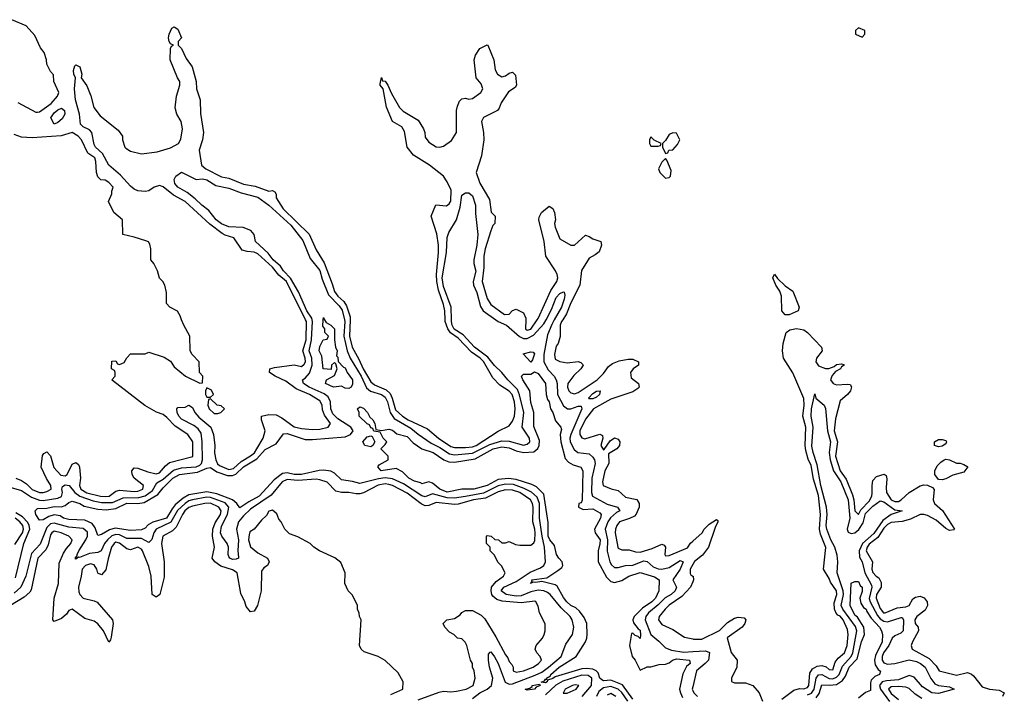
# Model space of a CAD drawing. Header units: inches. Extents: x 2601682 to 2755810, y 449311 to 584050.
# Tile 102 of 256: x 2656301 to 2661712, y 457941 to 461650. Entities that reach past the tile are written whole.
import ezdxf

# ---------------------------------------------------------------- set-up
doc = ezdxf.new("R2010")
doc.units = ezdxf.units.IN
doc.header["$MEASUREMENT"] = 0
for name, color, linetype in [('C6455', 7, 'Continuous'), ('C6456', 7, 'Continuous'), ('C6465', 7, 'Continuous'), ('C6466', 7, 'Continuous')]:
    doc.layers.add(name, color=color, linetype=linetype)

msp = doc.modelspace()

# ---------------------------------------------------------------- linework, layer by layer
at = {"layer": 'C6455', "color": 2}
for points, elevation in [([(2656241.3, 459081.3), (2656310, 459062.4), (2656365.8, 459025.8), (2656409.4, 459009.5), (2656430, 459007.6), (2656510, 459020.2), (2656530, 459029), (2656536.8, 459050), (2656532.8, 459070), (2656535.6, 459084.4), (2656550, 459092.6), (2656573, 459090), (2656604.4, 459050), (2656632, 459030), (2656705, 459005), (2656750, 458996.6), (2656810, 458995.5), (2656870, 459022.2), (2656956.2, 459023.8), (2656990, 459032.8), (2657030, 459060.9), (2657055.3, 459104.7), (2657090, 459123.5), (2657146, 459174), (2657190, 459187), (2657270, 459192.7), (2657290, 459200.7), (2657299.8, 459210), (2657304.8, 459230), (2657304.1, 459330), (2657297.2, 459377.2), (2657281, 459401), (2657258.3, 459418.3), (2657190, 459453.6), (2657175.1, 459470), (2657166.3, 459490), (2657163.7, 459510), (2657170, 459518.8), (2657210, 459520.7), (2657230, 459531), (2657250, 459518), (2657262.4, 459490), (2657284.6, 459464.6), (2657351.6, 459410), (2657366.5, 459370), (2657372.7, 459310), (2657371.4, 459268.6), (2657378, 459230), (2657388.4, 459208.4), (2657399.5, 459199.5), (2657450, 459176.8), (2657476.6, 459183.4), (2657518.7, 459221.3), (2657570, 459252.4), (2657590.4, 459269.6), (2657604.5, 459290), (2657638, 459350), (2657649.6, 459390), (2657629.3, 459450), (2657629.6, 459470.4), (2657670, 459478.7), (2657710, 459477), (2657742, 459462), (2657810, 459412.2), (2657850, 459402), (2657910, 459396.4), (2657950, 459399.5), (2657995.3, 459410), (2658009.2, 459430), (2657976.1, 459476.1), (2657965.1, 459505.1), (2657962.4, 459530), (2657950, 459555.1), (2657894, 459590), (2657820.7, 459620.7), (2657763.3, 459663.3), (2657705.2, 459690), (2657673.2, 459710), (2657675.3, 459730), (2657701.7, 459738.3), (2657810, 459752.4), (2657850, 459743), (2657864.2, 459755.8), (2657870.9, 459770), (2657869.6, 459790), (2657856.4, 459830), (2657875, 459890), (2657876.8, 459990), (2657871.8, 460000)], 10), ([(2656278.8, 459130), (2656310, 459117.1), (2656338.2, 459098.2), (2656370, 459067.2), (2656409.4, 459050.6), (2656430, 459050.4), (2656450, 459056.4), (2656474, 459070), (2656471.2, 459090), (2656447.3, 459127.3), (2656419.5, 459190), (2656426.6, 459253.4), (2656434, 459266), (2656450, 459274), (2656470, 459252), (2656489, 459189), (2656526.7, 459146.7), (2656550, 459142), (2656562, 459150), (2656590, 459206.8), (2656610, 459216), (2656624.5, 459204.5), (2656630.3, 459190.4), (2656635.3, 459130), (2656629.1, 459090), (2656637.6, 459070), (2656670, 459048.3), (2656744.7, 459030), (2656770, 459028.1), (2656793.2, 459030), (2656830, 459058), (2656850, 459063.7), (2656930, 459056.5), (2656950, 459058), (2656977, 459070), (2656980.9, 459090), (2656929.7, 459129.6), (2656918, 459150), (2656917.2, 459170), (2656930, 459186), (2656950, 459184.9), (2657004.2, 459164.2), (2657050, 459154), (2657070, 459158.4), (2657101.7, 459198.3), (2657124.9, 459215.1), (2657251.5, 459248.5), (2657251.8, 459330), (2657224, 459370), (2657155.8, 459415.8), (2657110, 459464), (2657090, 459479), (2657053.2, 459493.2), (2656989.1, 459529.1), (2656810, 459666), (2656808, 459670), (2656826, 459690), (2656826, 459710), (2656822, 459722), (2656806, 459730), (2656807.3, 459772.7), (2656830, 459774), (2656838, 459758), (2656850, 459754), (2656874.6, 459765.4), (2656888.7, 459791.3), (2656910, 459814), (2656990, 459814), (2657010, 459822), (2657095.3, 459795.3), (2657130, 459772), (2657150, 459742), (2657212, 459690), (2657290, 459652), (2657306, 459654), (2657308, 459690), (2657288.7, 459710), (2657288, 459770), (2657248.9, 459808.9), (2657238, 459830), (2657235.3, 459910), (2657202, 459970), (2657190.5, 460000)], 14), ([(2658790, 457917.6), (2658830, 457950.3), (2658870, 457970.3), (2658894, 457990), (2658901, 458030), (2658882.7, 458090), (2658876.9, 458130), (2658878, 458162), (2658886, 458174), (2658890, 458174.8), (2658910, 458147.7), (2658930, 458110.5), (2658968.4, 458008.4), (2658990, 457996.5), (2659010, 457999.2), (2659133.7, 458046.3), (2659170, 458063.5), (2659206.9, 458090), (2659277.4, 458150), (2659302.5, 458217.5), (2659339.5, 458270), (2659345.6, 458310), (2659337.6, 458350), (2659325.6, 458370), (2659276, 458416), (2659216.3, 458490), (2659201.2, 458501.2), (2659181.2, 458510), (2659150, 458514.8), (2659110, 458505.5), (2659057.3, 458482.7), (2659030, 458480.2), (2658974, 458490), (2658946.3, 458510), (2658962, 458530), (2659030, 458562.4), (2659106.7, 458613.3), (2659163.7, 458636.3), (2659180.7, 458650), (2659191.1, 458668.9), (2659185.1, 458750), (2659171.3, 458810), (2659157.5, 458910), (2659158.4, 458990), (2659144.3, 459024.3), (2659112.8, 459052.8), (2659073.6, 459073.6), (2659014.2, 459094.2), (2658970, 459096.5), (2658930, 459087.5), (2658850, 459046.5), (2658750, 459028.4), (2658690, 459019.9), (2658650, 459020.8), (2658570, 459043.5), (2658530, 459027.6), (2658510, 459031.9), (2658410, 459098.5), (2658350, 459126.6), (2658310, 459131.4), (2658273.3, 459126.7), (2658170, 459099.7), (2658130, 459111.1), (2658070, 459119.6), (2658030, 459158), (2658010, 459168.2), (2657970, 459174.2), (2657947.4, 459172.6), (2657850, 459149), (2657810, 459149.9), (2657770, 459158.8), (2657745.4, 459154.6), (2657699, 459121), (2657616.9, 459030), (2657560.1, 458999.9), (2657510, 458966), (2657494, 458990), (2657469.9, 459009.9), (2657383.4, 459043.4), (2657330, 459054), (2657230, 459037.6), (2657199.8, 459020.2), (2657156.1, 458983.9), (2657138.2, 458961.8), (2657108.2, 458910), (2657032.8, 458887.2), (2657007.7, 458872.2), (2656990, 458854.5), (2656970, 458845.4), (2656910, 458842.6), (2656825.5, 458854.5), (2656793.6, 458846.4), (2656750, 458819.5), (2656730, 458815.3), (2656715.8, 458855.8), (2656699.5, 458879.5), (2656658.9, 458898.9), (2656570, 458902.4), (2656541.2, 458910), (2656523.3, 458923.3), (2656490, 458928.2), (2656460.2, 458919.7), (2656430, 458900.9), (2656410, 458898), (2656389.2, 458930), (2656385.2, 458950), (2656398, 458962), (2656450, 458964.9), (2656490, 458973.4), (2656530, 458972.4), (2656550, 458979.1), (2656570, 458996.3), (2656590, 459004), (2656631, 458990), (2656654.9, 458974.9), (2656730, 458959.3), (2656775.1, 458955.1), (2656830, 458962), (2656890, 458992), (2656950, 458991.1), (2656984.4, 458995.6), (2657060.5, 459039.5), (2657090, 459077), (2657143.1, 459130), (2657179.3, 459150), (2657278.2, 459161.8), (2657330, 459184.9), (2657350, 459188.2), (2657383.7, 459163.7), (2657443.7, 459143.7), (2657470, 459143.9), (2657488, 459152), (2657530, 459191.2), (2657603.4, 459236.6), (2657650, 459286.4), (2657710, 459318), (2657750, 459373.4), (2657770, 459375.3), (2657870, 459342.6), (2657910, 459342.3), (2658090, 459357), (2658118, 459370), (2658133.6, 459390), (2658120.7, 459410), (2658050, 459456.4), (2658022.5, 459482.5), (2658009.8, 459510), (2658008.7, 459550), (2657996.3, 459576.3), (2657973.8, 459593.8), (2657891.8, 459630), (2657860.7, 459650), (2657855.1, 459670), (2657870, 459679.5), (2657893.3, 459706.7), (2657908.9, 459750), (2657906.5, 459790), (2657892.4, 459830), (2657904.1, 459890), (2657910.7, 459990.7), (2657908.9, 460000)], 6), ([(2657976.4, 460000), (2657984.7, 459984.7), (2658010.9, 459970.9), (2658030.7, 459950.7), (2658030.6, 459890), (2658036, 459850), (2658044.7, 459830), (2658042, 459802), (2658050, 459794), (2658051.6, 459771.6), (2658079.6, 459739.6), (2658090, 459736), (2658101, 459710), (2658130.6, 459670), (2658130, 459646), (2658122, 459630), (2658110, 459622), (2658090, 459624), (2658070, 459635.3), (2658026, 459630), (2657982, 459650), (2657986, 459670), (2658030, 459694), (2658046, 459730), (2658038, 459758), (2658030, 459766), (2658014, 459750), (2658012.7, 459727.3), (2657968.7, 459730), (2657960.4, 459800.4), (2657946, 459830), (2657950, 459854), (2657969.1, 459890.9), (2657990, 459894), (2657998, 459910), (2657978, 459930), (2657978, 459950), (2657966, 459966), (2657969, 460000)], 2), ([(2658086.1, 460000), (2658088.4, 459990), (2658083, 459910), (2658099.7, 459830), (2658117.2, 459790), (2658177.1, 459690), (2658206.7, 459626.7), (2658228.6, 459608.6), (2658290, 459590.2), (2658310, 459575.8), (2658323, 459550), (2658335.9, 459490), (2658358.3, 459458.3), (2658450, 459404.5), (2658490, 459371.4), (2658562.6, 459322.5), (2658610, 459298.8), (2658663.4, 459263.4), (2658690, 459258), (2658790, 459266.4), (2658884.4, 459315.6), (2658950, 459335.4), (2658990, 459333.2), (2659070, 459310.4), (2659090, 459315.8), (2659104.2, 459330), (2659102.6, 459350), (2659063.1, 459410), (2659070.7, 459490), (2659048.5, 459588.5), (2659036.7, 459616.7), (2658983.1, 459670), (2658951.3, 459711.3), (2658910, 459749.7), (2658874.2, 459794.2), (2658800.3, 459850), (2658737.7, 459917.7), (2658689.4, 459949.4), (2658677.8, 459970), (2658673.6, 459990), (2658673.5, 460000)], 6), ([(2658116.1, 460000), (2658114.2, 459910), (2658127.6, 459850), (2658164.1, 459784.1), (2658187.5, 459730), (2658230, 459659.5), (2658250, 459642), (2658315.1, 459615), (2658335.9, 459595.9), (2658348.5, 459570), (2658365.9, 459505.9), (2658403.7, 459470), (2658435.5, 459450), (2658541.6, 459401.6), (2658603, 459350), (2658670, 459304.6), (2658690, 459298.3), (2658750, 459297.8), (2658790, 459302.4), (2658809.4, 459310), (2658930, 459387.7), (2658990, 459418), (2659010, 459442.8), (2659020.7, 459470), (2659024.2, 459510), (2659020.4, 459550), (2659007.6, 459590), (2658990, 459607.6), (2658940.1, 459640.1), (2658901.5, 459681.5), (2658850, 459771.1), (2658831.1, 459790), (2658782.9, 459822.9), (2658710, 459899.7), (2658668.2, 459928.2), (2658653.3, 459950), (2658639.8, 459990), (2658639.3, 460000)], 10), ([(2658916.8, 460000), (2658930.4, 459990), (2658976.4, 459970), (2659047.6, 459907.6), (2659070, 459897.6), (2659090, 459896.9), (2659123.7, 459916.3), (2659181.8, 459978.2), (2659193.3, 460000)], 6), ([(2659082.4, 460000), (2659080.5, 459950), (2659090, 459942.4), (2659110, 459948.9), (2659144.6, 460000)], 10), ([(2659238.9, 460000), (2659224.8, 459975.2), (2659201.8, 459918.2), (2659180.7, 459810), (2659180.7, 459770), (2659204.4, 459724.4), (2659237.6, 459690), (2659248.9, 459670), (2659253.8, 459650), (2659255.6, 459590), (2659290, 459526.8), (2659310.5, 459510.5), (2659330, 459510.4), (2659370, 459526), (2659386, 459526), (2659390.3, 459510), (2659329.2, 459370), (2659324.2, 459350), (2659326, 459330), (2659347.6, 459287.6), (2659368, 459270), (2659430, 459263.8), (2659450, 459245.5), (2659459.5, 459230), (2659462.7, 459210), (2659445.4, 459130), (2659443.2, 459050), (2659448.8, 459030), (2659530, 458987), (2659586, 458970), (2659598.8, 458950), (2659579.9, 458940.1), (2659548.5, 458911.5), (2659532.9, 458890), (2659518.3, 458850), (2659532.1, 458790), (2659529.2, 458729.2), (2659544.9, 458670), (2659553.9, 458653.9), (2659570, 458638.4), (2659590, 458638), (2659630, 458648.8), (2659670, 458651.8), (2659730, 458674.3), (2659750, 458672.2), (2659782.8, 458642.8), (2659810, 458631.4), (2659830, 458629.2), (2659870, 458639), (2659930, 458676.5), (2659946.8, 458670), (2659931, 458629), (2659890.7, 458570), (2659910.3, 458530.3), (2659902.6, 458510), (2659880.4, 458490), (2659848.2, 458471.8), (2659810, 458432.9), (2659756.5, 458390), (2659742, 458370), (2659739.1, 458350), (2659769.4, 458269.4), (2659814.2, 458234.2), (2659850, 458197), (2659883.8, 458183.8), (2659950, 458173.4), (2660000, 458176.3)], 6), ([(2659284.9, 460000), (2659278.4, 459990), (2659270.5, 459970), (2659271.1, 459908.9), (2659261, 459870), (2659250, 459855.3), (2659239.1, 459810), (2659244.4, 459784.4), (2659270, 459770.7), (2659310, 459764), (2659370.6, 459770.6), (2659385.4, 459765.4), (2659395.3, 459755.3), (2659398, 459750), (2659384.7, 459730), (2659346.4, 459693.6), (2659313.4, 459650), (2659310.6, 459630), (2659319.1, 459610), (2659330, 459599.1), (2659350, 459593), (2659370, 459600.5), (2659474.5, 459670), (2659510, 459704.9), (2659536.6, 459743.4), (2659559.6, 459760.4), (2659594.8, 459774.8), (2659644.7, 459784.7), (2659670, 459784.7), (2659702, 459770), (2659702, 459750), (2659672, 459730), (2659658, 459710), (2659662, 459682), (2659702, 459650), (2659704.7, 459630), (2659698, 459622), (2659670, 459604), (2659550, 459563.6), (2659453.4, 459510), (2659410, 459454), (2659378.7, 459390), (2659379.3, 459370), (2659390, 459350.8), (2659406.6, 459346.6), (2659490, 459371), (2659503.6, 459363.6), (2659506, 459350), (2659494.8, 459310), (2659510, 459286), (2659513.6, 459286.4), (2659545.6, 459334.4), (2659569.2, 459350.8), (2659590, 459344.7), (2659598.8, 459330), (2659596.3, 459310), (2659582.8, 459290), (2659536, 459264), (2659539.1, 459210), (2659516, 459170), (2659504, 459110), (2659506.8, 459090), (2659550.7, 459070.7), (2659590, 459061), (2659630, 459024.9), (2659692.5, 459012.5), (2659704.9, 458990), (2659705.5, 458970), (2659688.9, 458931.1), (2659679.1, 458920.9), (2659653, 458907), (2659597.3, 458890), (2659583.1, 458870), (2659574.4, 458850), (2659572.7, 458830), (2659587.7, 458750), (2659590, 458744.7), (2659610, 458734.8), (2659650, 458734.8), (2659684.4, 458724.4), (2659710, 458723.1), (2659777.3, 458742.8), (2659830, 458766.8), (2659842, 458762), (2659850.6, 458750.6), (2659846.8, 458710), (2659850, 458702), (2659870, 458704), (2659970, 458747.3), (2659987.3, 458772.7), (2660000, 458783.7)], 10), ([(2659670, 457915.1), (2659613.2, 457993.2), (2659550, 458018.3), (2659510, 458016.3), (2659500.6, 458020.6), (2659490, 458029.4), (2659479.3, 458059.3), (2659469.8, 458069.8), (2659450, 458080.4), (2659415.9, 458084.1), (2659390, 458081), (2659243.1, 458036.9), (2659230, 458028), (2659200.7, 458019.3), (2659198.8, 458010), (2659190, 458003.7), (2659167.3, 458007.3), (2659184.5, 458015.5), (2659190, 458024.7), (2659198, 458022), (2659195.3, 458030), (2659217.5, 458042.5), (2659219.3, 458050), (2659265.6, 458090), (2659359, 458150), (2659409.7, 458230.3), (2659417.6, 458250), (2659418.7, 458270), (2659418, 458330), (2659403, 458363), (2659378, 458398), (2659357.7, 458417.7), (2659330, 458429.7), (2659307.6, 458450), (2659290, 458472.7), (2659255.4, 458535.4), (2659243, 458543), (2659170, 458561.2), (2659135.3, 458555.3), (2659122, 458558), (2659108, 458550), (2659118, 458562), (2659115.3, 458570), (2659198.3, 458581.7), (2659258.8, 458621.2), (2659280.9, 458639.1), (2659286.6, 458650), (2659282, 458670), (2659262.9, 458690), (2659251.6, 458710), (2659239.8, 458759.8), (2659214, 458790), (2659205.6, 458810), (2659205.1, 458885.1), (2659181.3, 459041.3), (2659141.8, 459081.8), (2659115.2, 459095.2), (2659030, 459121.8), (2658988, 459127.9), (2658930, 459122.7), (2658869.7, 459089.7), (2658796, 459070), (2658730, 459068.4), (2658650, 459053.3), (2658610, 459069.7), (2658570, 459102.7), (2658550, 459109.2), (2658510, 459098), (2658504.7, 459104.7), (2658470, 459114), (2658439, 459130), (2658404, 459164), (2658370, 459182), (2658288, 459170), (2658268.4, 459191.6), (2658276.4, 459203.6), (2658326, 459230), (2658326, 459250), (2658286, 459290), (2658310, 459314), (2658318, 459330), (2658298, 459350), (2658282, 459382), (2658247.3, 459387.3), (2658242, 459402), (2658230, 459406), (2658223.1, 459423.1), (2658210, 459429), (2658166, 459470), (2658166, 459490), (2658158, 459510), (2658170, 459522), (2658190, 459514), (2658212, 459490), (2658225.4, 459465.4), (2658242, 459450), (2658252, 459430), (2658258, 459398), (2658290, 459392), (2658330, 459398.8), (2658350, 459394), (2658373.7, 459373.7), (2658430, 459358.8), (2658464.1, 459324.1), (2658510.3, 459290.4), (2658574, 459270), (2658631.2, 459231.2), (2658659.2, 459219.2), (2658690, 459218.3), (2658803.3, 459236.7), (2658902, 459290), (2658950, 459301.3), (2658990, 459297.2), (2659030, 459279.6), (2659070, 459270.2), (2659125.9, 459274.1), (2659148.2, 459291.8), (2659155.1, 459310), (2659157, 459337), (2659126.6, 459413.4), (2659126, 459490), (2659110, 459546), (2659104, 459610), (2659065.2, 459670), (2659058, 459690), (2659070, 459702), (2659110, 459702), (2659130, 459714), (2659150, 459704.7), (2659190.6, 459650), (2659193.4, 459590), (2659201.4, 459561.4), (2659210.4, 459550), (2659218.8, 459510), (2659230, 459491.3), (2659244.9, 459444.9), (2659274, 459410), (2659278, 459398), (2659270.6, 459369.4), (2659274.4, 459330), (2659298.5, 459238.5), (2659317.5, 459217.5), (2659342.5, 459202.5), (2659384.7, 459190), (2659396.3, 459170), (2659392.1, 459007.9), (2659386, 458994), (2659374, 458990), (2659372, 458970), (2659396.9, 458956.9), (2659450, 458960.5), (2659490, 458939.1), (2659496.4, 458930), (2659493.4, 458910), (2659459.3, 458850), (2659463, 458830), (2659490.2, 458790), (2659490, 458768.7), (2659479.5, 458730), (2659479.1, 458670), (2659525.5, 458585.5), (2659550, 458561), (2659570, 458556), (2659610, 458566.8), (2659649, 458590), (2659710, 458610.3), (2659790, 458588), (2659815.5, 458570), (2659813, 458510), (2659794.9, 458470), (2659774.4, 458450), (2659724.2, 458415.8), (2659677.3, 458370), (2659670.7, 458350), (2659674.4, 458334.4), (2659700.5, 458300.5), (2659710, 458294.8), (2659713.2, 458266.8), (2659710, 458248.7), (2659699, 458259), (2659684, 458264), (2659670, 458278), (2659663.6, 458276.4), (2659652, 458210), (2659667.7, 458150), (2659682.8, 458130), (2659710, 458074), (2659750, 458092), (2659770, 458092), (2659814.6, 458105.4), (2659850, 458106.8), (2659870, 458114.8), (2659889, 458130), (2659910, 458136), (2659982, 458130), (2659986, 458110), (2659965.5, 458094.5), (2659945.8, 458054.2), (2659927.3, 457970), (2659933, 457950), (2659943.4, 457923.4)], 2), ([(2658489.8, 457910.2), (2658606.1, 457953.9), (2658630, 457958.9), (2658670, 457954.9), (2658701.5, 457958.6), (2658755.3, 457970), (2658792.3, 457990), (2658804, 458030), (2658799, 458070), (2658789, 458090), (2658788.7, 458110), (2658779, 458130), (2658758, 458210), (2658748.4, 458228.4), (2658730, 458246), (2658706, 458250), (2658686, 458270), (2658663.1, 458283.1), (2658638, 458310), (2658628, 458330), (2658648.4, 458351.6), (2658690, 458358), (2658722, 458378), (2658730, 458392), (2658750, 458402), (2658790, 458402), (2658836.4, 458376.4), (2658857, 458357), (2658917.7, 458257.7), (2658970, 458158), (2658982.8, 458142.8), (2658990, 458122), (2659006, 458106), (2659012, 458090), (2659012, 458070), (2659030, 458062.8), (2659070, 458071), (2659122, 458090), (2659152.7, 458110), (2659169, 458130), (2659162, 458150), (2659142, 458170), (2659134, 458190), (2659139, 458210), (2659174, 458250), (2659184, 458270), (2659188.7, 458290), (2659188.4, 458328.4), (2659158, 458390), (2659150, 458426), (2659138, 458450), (2659132.7, 458452.7), (2659056.1, 458443.9), (2658952.7, 458452.7), (2658922.7, 458462.7), (2658901, 458481), (2658894.7, 458490), (2658891, 458510), (2658894.3, 458530), (2658919.1, 458560.9), (2658959, 458590), (2658968, 458610), (2658948.4, 458648.4), (2658930, 458666), (2658908.4, 458708.4), (2658886, 458730), (2658886, 458750), (2658866, 458770), (2658866, 458810), (2658870, 458814), (2658891.3, 458811.3), (2658912.7, 458792.7), (2658931.3, 458791.3), (2658950, 458774), (2658970, 458774), (2658990, 458782), (2659025.4, 458765.4), (2659050, 458761), (2659110, 458761), (2659126.3, 458773.7), (2659132.6, 458787.4), (2659133.5, 458826.5), (2659132, 458850), (2659121.1, 458890), (2659123, 458970), (2659119.7, 458990), (2659107.3, 459010), (2659049.4, 459050), (2659010, 459063.5), (2658970, 459065.3), (2658930, 459055), (2658860, 459020), (2658794.8, 459010), (2658710, 458986), (2658690, 458984.2), (2658590, 458995.8), (2658550, 458978.9), (2658530, 458978.3), (2658507.7, 458987.7), (2658430, 459046.9), (2658349.2, 459090), (2658330, 459095.6), (2658310, 459099.2), (2658270, 459091.8), (2658190, 459049.5), (2658170, 459042.9), (2658150, 459042.9), (2658110, 459051.6), (2658070, 459051.6), (2658038.4, 459058.4), (2657990, 459107), (2657950, 459121.3), (2657930, 459123.5), (2657830, 459116.2), (2657770, 459122), (2657743.7, 459110), (2657683.4, 459036.6), (2657570, 458959.1), (2657530, 458922.7), (2657502.9, 458890), (2657492.1, 458850), (2657503.2, 458790), (2657499.5, 458730), (2657504, 458696), (2657502.8, 458690), (2657490, 458683.6), (2657470, 458683), (2657456, 458690), (2657450, 458699), (2657446.3, 458710), (2657448.3, 458750), (2657440.5, 458770), (2657411.1, 458810), (2657403.8, 458830), (2657410, 458865.5), (2657443.2, 458930), (2657449.8, 458970), (2657430, 458994.2), (2657350, 459023.4), (2657330, 459025.7), (2657250, 459010.6), (2657230, 459004.5), (2657210, 458990.7), (2657168.7, 458951.3), (2657132.2, 458887.8), (2657050.3, 458850), (2657038.5, 458830), (2657027.2, 458792.8), (2657010, 458775.1), (2656970, 458797.2), (2656890, 458798.7), (2656850, 458818.2), (2656830, 458820.6), (2656807.8, 458812.2), (2656783.2, 458790), (2656767.7, 458770), (2656747.7, 458730), (2656730, 458721.1), (2656684.3, 458715.7), (2656630, 458693.2), (2656624.7, 458695.3), (2656610, 458685.2), (2656605.2, 458690), (2656617.2, 458702.8), (2656616, 458710), (2656626.3, 458730), (2656665.1, 458790), (2656672.9, 458810), (2656673.4, 458833.4), (2656650, 458852.7), (2656570, 458860.2), (2656490, 458882.9), (2656470, 458878.5), (2656450, 458859.1), (2656413.8, 458766.2), (2656365.4, 458714.6), (2656334.7, 458590), (2656306.4, 458530), (2656270, 458497.4)], 10), ([(2658340.2, 457939.8), (2658406, 457970), (2658408, 458010), (2658380.2, 458060.2), (2658310, 458128), (2658270, 458148.7), (2658194.6, 458174.6), (2658178, 458190), (2658168.7, 458210), (2658178, 458350), (2658168.4, 458368.4), (2658167.3, 458387.3), (2658158, 458410), (2658158, 458430), (2658130, 458486), (2658106, 458510), (2658088, 458550), (2658088.7, 458610), (2658065.6, 458665.6), (2658032.1, 458692.1), (2657948, 458730), (2657918, 458750), (2657898, 458770), (2657830, 458808), (2657783.1, 458823.1), (2657758, 458850), (2657738, 458890), (2657724.7, 458904.7), (2657713.6, 458933.6), (2657690, 458954), (2657670, 458948), (2657656.3, 458923.7), (2657630, 458899), (2657590, 458848.7), (2657565.4, 458834.6), (2657561.4, 458818.6), (2657559.1, 458790), (2657570, 458751.3), (2657610, 458718.8), (2657662, 458690), (2657671.3, 458670), (2657662, 458650), (2657642.5, 458637.5), (2657630, 458618), (2657627.7, 458510), (2657607.7, 458430), (2657590, 458399), (2657570, 458394), (2657544.5, 458424.5), (2657538, 458450), (2657515.3, 458495.3), (2657495.1, 458610), (2657470, 458625.1), (2657406.5, 458646.5), (2657372.7, 458670), (2657359.3, 458690), (2657372, 458750), (2657360.5, 458810), (2657363, 458850), (2657375.5, 458884.5), (2657403.5, 458930), (2657407.8, 458950), (2657395.6, 458970), (2657350, 458991.7), (2657318, 458990), (2657250, 458976.4), (2657230, 458967.8), (2657208.9, 458950), (2657195.8, 458930), (2657160.3, 458859.7), (2657139.9, 458840.1), (2657088.2, 458810), (2657080.4, 458770), (2657095.5, 458670), (2657094.4, 458585.6), (2657070.5, 458489.5), (2657050, 458475.3), (2657029.4, 458489.4), (2657023.6, 458590), (2657010, 458644), (2656975.8, 458730), (2656970, 458739.5), (2656950, 458749.4), (2656910, 458736.2), (2656890, 458741.6), (2656850, 458773), (2656830, 458776.9), (2656820.5, 458770), (2656806, 458750), (2656786.2, 458686.2), (2656773.7, 458626.3), (2656750, 458598), (2656730, 458608), (2656724, 458630), (2656710, 458652.7), (2656690, 458659.5), (2656662, 458650), (2656644.9, 458630), (2656639.5, 458590), (2656623.1, 458530), (2656625.1, 458505.1), (2656630.4, 458490.4), (2656650, 458470.7), (2656710, 458456), (2656727.3, 458447.3), (2656810.7, 458350.7), (2656814.8, 458330), (2656803.6, 458256.4), (2656799.6, 458240.4), (2656790, 458228.7), (2656761.2, 458290), (2656730, 458329.2), (2656710, 458342.7), (2656658.6, 458358.6), (2656590, 458408.7), (2656570, 458402), (2656558, 458382), (2656530, 458359), (2656490, 458342), (2656482, 458350), (2656489.4, 458470), (2656513.6, 458550), (2656518.4, 458661.6), (2656542, 458718), (2656557.2, 458742.8), (2656582.7, 458770), (2656589, 458790), (2656570, 458811.6), (2656528.7, 458830), (2656490, 458837.6), (2656477.3, 458830), (2656470, 458819), (2656456.7, 458763.3), (2656443.7, 458736.3), (2656401.3, 458690), (2656364.1, 458515.9), (2656356.7, 458503.3), (2656325.3, 458474.7), (2656250.7, 458430)], 14), ([(2656277.6, 458582.4), (2656323.7, 458770), (2656356.5, 458850), (2656353.5, 458870), (2656345.3, 458885.3), (2656316.6, 458916.6), (2656279.3, 458939.3)], 10), ([(2656274.9, 458765.1), (2656315.3, 458830), (2656322.3, 458850), (2656318.2, 458870), (2656302.3, 458890), (2656276.4, 458910)], 14), ([(2660000, 458655.6), (2659984.9, 458630), (2659986.4, 458606.4), (2659990, 458598), (2660000, 458591.3)], 10), ([(2660000, 458559.2), (2659987.3, 458530), (2659940.3, 458479.7), (2659870, 458431.6), (2659848, 458410), (2659816, 458370), (2659812, 458350), (2659830, 458324.7), (2659890, 458298), (2659955.3, 458255.3), (2660000, 458245.5)], 10), ([(2659392.4, 457930), (2659443.1, 457990), (2659445.1, 458030), (2659425.6, 458045.6), (2659390, 458045.8), (2659286.3, 458013.7), (2659247.8, 457992.2), (2659190, 457938.8)], 6), ([(2659643.2, 457903.2), (2659610.9, 457950.9), (2659590.4, 457970.4), (2659550, 457985), (2659510, 457977.7), (2659483, 457957), (2659470.2, 457930)], 6), ([(2660000, 457983.3), (2659997, 457970), (2660000, 457962.8)], 6), ([(2659577, 457930), (2659550, 457945.2), (2659530, 457936)], 10)]:
    msp.add_lwpolyline(points, dxfattribs=dict(at, elevation=elevation))
for points, elevation in [([(2659110, 459768), (2659067.3, 459812.7), (2659110, 459824.7), (2659122, 459822), (2659130, 459814), (2659119.6, 459780.4)], 2), ([(2657330, 459626), (2657322, 459610), (2657322, 459590), (2657330, 459574), (2657350, 459574), (2657366, 459590), (2657354, 459614)], 14), ([(2659430, 459566), (2659427, 459570), (2659450, 459595.3), (2659470, 459607.3), (2659491, 459610), (2659487.3, 459590), (2659470, 459575.1), (2659450, 459566.3)], 6), ([(2657350, 459566), (2657338, 459562), (2657334, 459530), (2657342, 459510), (2657370, 459484.7), (2657390, 459484.7), (2657406, 459490), (2657426, 459510), (2657407.3, 459527.3), (2657386, 459530)], 14), ([(2658230, 459302), (2658198, 459310), (2658186.6, 459330), (2658210, 459356), (2658230, 459362), (2658238, 459358), (2658252, 459330), (2658242, 459310)], 2), ([(2659090, 457964), (2659078, 457970), (2659104, 457976), (2659116.4, 457983.6), (2659118, 457990), (2659156.9, 457996.9), (2659162, 457990), (2659139.6, 457980.4), (2659130, 457969.5)], 2), ([(2659353.4, 457993.4), (2659338, 457990), (2659298, 457970), (2659286.8, 457946.8), (2659310, 457946.8), (2659359, 457970), (2659373.2, 457990)], 10)]:
    msp.add_lwpolyline(points, close=True, dxfattribs=dict(at, elevation=elevation))
at = {"layer": 'C6456', "color": 2}
for points, elevation in [([(2656290, 461194.4), (2656390, 461142), (2656398, 461142), (2656410, 461143), (2656474.5, 461190), (2656508.7, 461230), (2656515.3, 461250), (2656488, 461310), (2656487.3, 461347.3), (2656470, 461366), (2656450, 461406), (2656448.7, 461430), (2656435.3, 461470), (2656414.6, 461494.6), (2656383.1, 461563.1), (2656335.5, 461615.5), (2656258, 461650)], 14), ([(2657871.8, 460000), (2657767.6, 460210), (2657725.8, 460245.8), (2657690.9, 460290), (2657610, 460362), (2657590, 460372.2), (2657550, 460375.1), (2657523.3, 460383.3), (2657478, 460450), (2657430, 460464.7), (2657414.3, 460474.3), (2657345.6, 460525.6), (2657210, 460649.7), (2657145.4, 460685.4), (2657090, 460731.2), (2657070, 460739.1), (2657039.1, 460730), (2657010, 460709.6), (2656990, 460706), (2656949.2, 460710), (2656930, 460718), (2656910, 460734.3), (2656854.6, 460794.6), (2656789.8, 460849.8), (2656755, 460915), (2656717.4, 460950), (2656710, 460963.7), (2656697, 461030), (2656683.9, 461043.9), (2656650, 461060.7), (2656635.6, 461075.6), (2656629.6, 461130), (2656607, 461210), (2656601.3, 461270), (2656607, 461330), (2656598, 461350), (2656596, 461370), (2656603.2, 461396.8), (2656610, 461401), (2656630.6, 461390), (2656642, 461350), (2656638.8, 461330), (2656670, 461286), (2656691.5, 461231.6), (2656707.7, 461167.8), (2656742.2, 461122.2), (2656842.3, 461042.3), (2656865.5, 461010), (2656865.5, 460990), (2656878, 460950), (2656884.2, 460944.2), (2656910, 460926.7), (2656970, 460913.1), (2657056, 460924), (2657130, 460945.7), (2657173.3, 460970), (2657185.9, 460994.1), (2657195.1, 461050), (2657188, 461090), (2657164.7, 461130), (2657155.3, 461164.7), (2657162.4, 461230), (2657180.9, 461290), (2657180.9, 461310), (2657167.3, 461330), (2657127.3, 461430), (2657129.2, 461490.8), (2657135.3, 461504.7), (2657146, 461510), (2657130, 461518), (2657122, 461530), (2657119, 461550), (2657122, 461570), (2657136.4, 461603.6), (2657150, 461611.3), (2657170, 461598), (2657190.8, 461550), (2657172, 461530), (2657172, 461510), (2657190, 461492), (2657216.4, 461436.4), (2657248, 461390), (2657270.3, 461310.3), (2657271.8, 461270), (2657291.7, 461210), (2657294.1, 461134.1), (2657310.3, 461030), (2657305.7, 460990), (2657287.8, 460932.2), (2657299.3, 460850), (2657324, 460830), (2657410, 460785.3), (2657450, 460779.5), (2657530, 460746.3), (2657595.1, 460735.1), (2657670, 460707.3), (2657690.8, 460710.8), (2657703.6, 460703.6), (2657711.1, 460691.1), (2657710.7, 460670), (2657748, 460610), (2657891.8, 460471.8), (2657930, 460384.9), (2657974.2, 460314.2), (2658018.6, 460198.6), (2658030, 460156.3), (2658049, 460130), (2658081.7, 460101.7), (2658097.6, 460077.6), (2658116.4, 460016.4), (2658116.1, 460000)], 10), ([(2658639.3, 460000), (2658636.8, 460050), (2658630, 460084), (2658602.5, 460162.5), (2658593.3, 460210), (2658590.7, 460250), (2658603.1, 460370), (2658602.6, 460410), (2658592.6, 460472.6), (2658562, 460570), (2658587.3, 460632.7), (2658646.4, 460626.4), (2658661.5, 460638.5), (2658670, 460652), (2658672.1, 460712.1), (2658650, 460759.3), (2658629.4, 460790), (2658552.3, 460850), (2658465.7, 460905.7), (2658429.7, 460949.7), (2658416.1, 461036.1), (2658401.5, 461061.5), (2658349.2, 461090), (2658317.2, 461170), (2658298, 461270), (2658282, 461290), (2658282, 461298), (2658290, 461331.3), (2658294, 461314), (2658310, 461312), (2658324.7, 461290), (2658343.5, 461243.5), (2658388, 461168), (2658408, 461148), (2658490, 461098), (2658519.1, 461050), (2658527.3, 461030), (2658530, 461004.7), (2658550, 460977.3), (2658590, 460950.6), (2658610, 460948.7), (2658630, 460954.4), (2658674.7, 460985.3), (2658702, 461030), (2658701.6, 461150), (2658706, 461174), (2658718, 461202), (2658730, 461214), (2658750, 461219.1), (2658770, 461213.4), (2658790, 461216.3), (2658836, 461250), (2658846, 461270), (2658837, 461297), (2658809.2, 461330), (2658799, 461430), (2658805.6, 461454.4), (2658830, 461492), (2658870, 461512), (2658874, 461510), (2658907.3, 461430), (2658913.7, 461373.7), (2658926, 461350), (2658950, 461336), (2658970, 461341), (2658990, 461356), (2659010, 461362), (2659024.7, 461344.7), (2659032, 461290), (2659023.6, 461276.4), (2658987.5, 461252.5), (2658946.6, 461193.4), (2658936.4, 461163.6), (2658926.8, 461150), (2658850, 461112.3), (2658839.3, 461090), (2658850.3, 461030.3), (2658851.8, 460990), (2658838.4, 460901.6), (2658810.3, 460809.7), (2658830, 460750.7), (2658882.3, 460662.3), (2658892, 460592), (2658914, 460570), (2658912, 460530), (2658901.4, 460518.6), (2658890.5, 460489.5), (2658859.5, 460390), (2658852, 460350), (2658851.9, 460288.1), (2658842.4, 460210), (2658870, 460118), (2658890, 460084.9), (2658964.7, 460030), (2658990, 460031.3), (2659010, 460051.3), (2659030, 460058), (2659070, 460038), (2659082.8, 460010), (2659082.4, 460000)], 10), ([(2657190.5, 460000), (2657182, 460022), (2657168.4, 460048.4), (2657126, 460070), (2657108, 460090), (2657108, 460150), (2657098, 460190), (2657088, 460210), (2657069.1, 460229.1), (2657058, 460270), (2657038, 460310), (2657022, 460330), (2657022, 460390), (2657016.4, 460416.4), (2657008.4, 460428.4), (2656994.6, 460434.6), (2656930, 460455.3), (2656868.4, 460468.4), (2656866, 460550), (2656818, 460590), (2656788, 460650), (2656807.3, 460692.7), (2656807.3, 460707.3), (2656815.3, 460730), (2656790, 460755.3), (2656770, 460768), (2656746, 460770), (2656730, 460786), (2656722, 460810), (2656719.3, 460870), (2656714, 460890), (2656675.9, 460915.9), (2656640.9, 460990), (2656622.7, 461010), (2656590, 461029.3), (2656528.9, 461011.1), (2656370, 460999.7), (2656310, 461003.7), (2656270, 461019.5)], 14), ([(2657908.9, 460000), (2657907, 460010), (2657879.4, 460050), (2657833.3, 460153.3), (2657789.4, 460229.4), (2657749.9, 460269.9), (2657734.3, 460294.3), (2657693.7, 460330), (2657666.1, 460366.1), (2657596.2, 460430), (2657589.3, 460470), (2657571.1, 460491.1), (2657528.1, 460508.1), (2657450, 460511.3), (2657410, 460528.5), (2657380.5, 460550), (2657340.8, 460600.8), (2657300.9, 460630), (2657265.9, 460665.9), (2657220.5, 460700.5), (2657169.4, 460730), (2657152.7, 460750), (2657149.1, 460770.9), (2657158, 460790), (2657190, 460811.3), (2657270, 460770.8), (2657305.4, 460774.6), (2657330, 460770.3), (2657379, 460739), (2657450, 460723), (2657517.7, 460697.8), (2657610, 460674.3), (2657670.4, 460630), (2657790, 460521.1), (2657856.4, 460436.4), (2657897.8, 460337.8), (2657950, 460270.5), (2657963.8, 460223.8), (2657998.3, 460138.3), (2658057.4, 460077.4), (2658073.4, 460053.4), (2658086.1, 460000)], 6), ([(2658673.5, 460000), (2658672.8, 460070), (2658630, 460183.7), (2658622.9, 460230), (2658645.6, 460370), (2658650, 460452), (2658659.3, 460480.7), (2658700.5, 460550), (2658721.1, 460618.9), (2658730, 460684.7), (2658750, 460698.8), (2658770, 460698.8), (2658790, 460681), (2658804.9, 460630), (2658805.3, 460585.3), (2658819.5, 460470), (2658813.1, 460410), (2658797.4, 460330), (2658797.4, 460310), (2658807.2, 460267.2), (2658792.3, 460210), (2658794.9, 460190), (2658813.2, 460150), (2658832.6, 460072.6), (2658848.8, 460050), (2658916.8, 460000)], 6), ([(2659144.6, 460000), (2659150, 460008), (2659219.5, 460160.5), (2659253, 460210), (2659258, 460230), (2659254.7, 460250), (2659244.7, 460270), (2659191.5, 460350), (2659182.4, 460430), (2659154, 460550), (2659155.3, 460564.7), (2659168.7, 460590), (2659210, 460624.7), (2659230, 460611.3), (2659239.1, 460590), (2659244.9, 460550), (2659240.5, 460530), (2659243, 460510), (2659270, 460446), (2659330, 460411.3), (2659350, 460411.3), (2659410, 460466), (2659430, 460458.8), (2659450, 460444.7), (2659494, 460430), (2659498, 460410), (2659485.4, 460374.6), (2659463.5, 460356.5), (2659430, 460339), (2659388.7, 460271.3), (2659379.1, 460190), (2659330, 460092.7), (2659306.6, 460033.4), (2659284.9, 460000)], 10), ([(2659193.3, 460000), (2659223.1, 460056.9), (2659250, 460122), (2659270, 460145.5), (2659290, 460154.8), (2659292.7, 460152.7), (2659296, 460136), (2659292.8, 460112.8), (2659278.5, 460070), (2659238.9, 460000)], 6), ([(2657969, 460000), (2657970, 460012), (2657976.4, 460000)], 2)]:
    msp.add_lwpolyline(points, dxfattribs=dict(at, elevation=elevation))
for points, elevation in [([(2656490, 461075.3), (2656472.7, 461110), (2656490, 461138.4), (2656510, 461154.9), (2656530, 461163), (2656547.3, 461150), (2656548, 461130), (2656534.4, 461105.6), (2656510, 461084)], 10), ([(2659770, 461006), (2659762, 460990), (2659762, 460970), (2659770, 460954), (2659810, 460954), (2659822, 460958), (2659826, 460970), (2659787.3, 460987.3)], 14), ([(2659890, 461028), (2659870, 461018), (2659850, 460986), (2659834, 460970), (2659834, 460950), (2659850, 460914), (2659862, 460918), (2659868, 460932), (2659890, 460934), (2659916.4, 460963.6), (2659928, 460990), (2659910, 461026)], 14), ([(2659850, 460886), (2659830, 460866), (2659811.3, 460830), (2659818, 460810), (2659850, 460778), (2659870, 460782), (2659878, 460790), (2659880.4, 460820.4), (2659858, 460878)], 14)]:
    msp.add_lwpolyline(points, close=True, dxfattribs=dict(at, elevation=elevation))
at = {"layer": 'C6465', "color": 2}
for points, elevation in [([(2660490, 457914), (2660555.3, 457964.7), (2660586, 457974), (2660610, 457972.4), (2660630, 457979.3), (2660636.9, 457990), (2660642.8, 458057.2), (2660658.3, 458081.7), (2660683, 458097), (2660710, 458100.5), (2660732.7, 458092.7), (2660750, 458077.3), (2660770, 458076), (2660782.5, 458117.5), (2660799.5, 458140.5), (2660834.5, 458170), (2660849, 458210), (2660854.5, 458270), (2660850, 458298), (2660826.6, 458350), (2660810, 458371.3), (2660796.6, 458376.6), (2660787.6, 458387.6), (2660778, 458410), (2660776.6, 458443.4), (2660792.1, 458490), (2660789.4, 458510), (2660757.6, 458557.6), (2660750, 458578), (2660718, 458630), (2660731.4, 458748.6), (2660701.5, 458821.5), (2660696, 458850), (2660701, 458930), (2660690, 459034), (2660663.7, 459123.7), (2660650, 459199.3), (2660633.6, 459233.6), (2660620.9, 459280.9), (2660617.4, 459310), (2660620.4, 459410), (2660604, 459470), (2660611.7, 459530), (2660610, 459568), (2660550, 459709.2), (2660499.3, 459790), (2660492.3, 459830), (2660496, 459870), (2660513.2, 459930), (2660534.2, 459945.8), (2660570, 459952), (2660610, 459945.5), (2660630.4, 459930.4), (2660706.8, 459850), (2660710.8, 459830), (2660679.5, 459790), (2660676.4, 459770), (2660690, 459747), (2660730, 459732.4), (2660747, 459733), (2660776.5, 459743.5), (2660790, 459754.8), (2660818, 459758), (2660830, 459754), (2660831.3, 459750), (2660818, 459742), (2660811.3, 459730), (2660784, 459716), (2660765.8, 459694.2), (2660756, 459670), (2660770.7, 459650.7), (2660790, 459642.8), (2660850, 459646.8), (2660864.7, 459644.7), (2660871.6, 459631.6), (2660866.8, 459610), (2660850.5, 459589.5), (2660810, 459555.3), (2660784.1, 459455.9), (2660776.9, 459390), (2660795.2, 459330), (2660784.7, 459250), (2660810, 459170.5), (2660843.6, 459123.6), (2660877.7, 459037.7), (2660885.2, 459010), (2660890.6, 458950), (2660910, 458930.6), (2660924, 458956), (2660970, 459003.6), (2660983.5, 459030), (2660986.5, 459046.5), (2660985.1, 459090), (2660990, 459116), (2661010, 459138.8), (2661051.1, 459151.1), (2661063.6, 459143.6), (2661066.8, 459126.8), (2661062, 459078), (2661064, 459050), (2661090, 459010.3), (2661110, 459000.6), (2661130, 459001.2), (2661146, 459010), (2661188.4, 459051.6), (2661250, 459088), (2661270, 459093.4), (2661290, 459090.6), (2661318, 459078), (2661326.4, 459066.4), (2661320.4, 459010), (2661328.4, 458990), (2661372.2, 458952.2), (2661438, 458850), (2661434.8, 458845.2), (2661410, 458842), (2661390, 458852.3), (2661338, 458898), (2661290, 458924.4), (2661270, 458929.7), (2661250, 458929.7), (2661195.9, 458904.1), (2661150, 458891.8), (2661090, 458885.1), (2661070, 458874.2), (2661050, 458854.5), (2661017, 458803), (2660970, 458766.3), (2660957.7, 458750), (2660953.1, 458730), (2660987.2, 458670), (2660984.6, 458630), (2660990, 458611), (2661008.2, 458590), (2661021.7, 458581.7), (2661035.8, 458555.8), (2661034.9, 458530), (2661010.4, 458490), (2661006.9, 458470), (2661030, 458414), (2661048.7, 458390), (2661058, 458390), (2661122.4, 458417.6), (2661170, 458422.4), (2661189, 458430), (2661210, 458466.8), (2661224.4, 458475.6), (2661250, 458480.4), (2661272.3, 458472.3), (2661288.2, 458450), (2661290.4, 458430), (2661276.5, 458403.5), (2661231, 458370), (2661220.5, 458350), (2661222, 458330), (2661238, 458310), (2661241, 458290), (2661207.3, 458230), (2661201, 458210), (2661206, 458190), (2661298.8, 458138.8), (2661337.3, 458097.3), (2661354, 458070), (2661450, 458046), (2661510, 458062), (2661532.5, 458052.5), (2661542.8, 458042.8), (2661590, 457983), (2661630, 457970.6), (2661683.5, 457963.5), (2661712, 457950), (2661702, 457930)], 10), ([(2660630, 457938.3), (2660651.9, 457948.1), (2660667.5, 457970), (2660678, 458030), (2660690, 458047.6), (2660710, 458051.1), (2660750, 458028.5), (2660770, 458026.4), (2660790, 458035), (2660803.7, 458050), (2660823.5, 458096.5), (2660869.8, 458150), (2660879.9, 458170), (2660902.2, 458290), (2660894, 458314), (2660824.4, 458410), (2660816.2, 458430), (2660828.4, 458490), (2660826.9, 458510), (2660792.7, 458610), (2660797.7, 458670), (2660794.2, 458705.8), (2660780.3, 458750), (2660758.4, 458790), (2660735.8, 458850), (2660732.7, 458870), (2660738, 458930), (2660735.1, 458970), (2660703.2, 459090), (2660683.8, 459203.8), (2660660.9, 459270), (2660653.9, 459306.1), (2660661.5, 459410), (2660649.8, 459470), (2660651.8, 459510), (2660670, 459594), (2660676, 459570), (2660722.8, 459530), (2660730, 459512), (2660740.2, 459390), (2660756.5, 459330), (2660750.2, 459270), (2660754.5, 459230), (2660772.9, 459170), (2660812.9, 459110), (2660853.9, 459010), (2660862.7, 458910), (2660848.2, 458850), (2660853, 458833), (2660870, 458824.7), (2660890, 458829.1), (2660912.9, 458847.1), (2660936, 458884), (2660950, 458934.6), (2660990, 458976.5), (2661030, 459004.9), (2661050, 458998.9), (2661110, 458956.4), (2661151.3, 458950), (2661090, 458929.7), (2661043.7, 458896.3), (2660994.7, 458825.3), (2660932.2, 458770), (2660914, 458730), (2660915.8, 458695.8), (2660931.7, 458670), (2660945.6, 458610), (2660982.2, 458542.2), (2660984.5, 458530), (2660968.8, 458468.8), (2660974.5, 458450), (2661014.5, 458374.5), (2661030, 458356.2), (2661050, 458342.6), (2661070, 458339.2), (2661144.5, 458364.5), (2661150, 458364), (2661157.6, 458350), (2661157, 458290), (2661142.6, 458277.4), (2661110, 458262.7), (2661096.5, 458250), (2661076.5, 458210), (2661048.6, 458170), (2661041.4, 458150), (2661040.7, 458130), (2661050, 458113.7), (2661070, 458106.5), (2661110, 458110.2), (2661190, 458130.2), (2661230, 458121.1), (2661251.4, 458111.4), (2661276.9, 458090), (2661308.5, 458028.5), (2661330, 457999.5), (2661350, 457990.3), (2661410, 457982.8), (2661436, 457970), (2661350, 457946), (2661314, 457950), (2661261.9, 457981.9), (2661216.2, 458036.2), (2661190, 458044.6), (2661130, 458021.7), (2661063.8, 458016.2), (2661040.4, 458010), (2661025.2, 457990), (2661031, 457970), (2661081.1, 457901.1)], 6), ([(2660000, 458783.7), (2660051.5, 458828.5), (2660062.7, 458850), (2660090, 458877.3), (2660130, 458902), (2660136.9, 458896.9), (2660138, 458890), (2660122.5, 458857.5), (2660087, 458750), (2660053.8, 458706.2), (2660009, 458671), (2660000, 458655.6)], 10), ([(2660000, 458591.3), (2660002, 458590), (2660004.7, 458570), (2660000, 458559.2)], 10), ([(2660677.1, 457922.9), (2660694.6, 457945.4), (2660710, 457993), (2660751.3, 457991.3), (2660790, 457996.1), (2660822.6, 458017.4), (2660839.1, 458040.9), (2660858.9, 458090), (2660902.7, 458137.3), (2660927.3, 458230), (2660943.6, 458270), (2660939.5, 458310), (2660905.3, 458365.3), (2660890, 458377.2), (2660864.5, 458430), (2660870, 458552), (2660890, 458562), (2660910, 458562), (2660919.6, 458539.6), (2660930, 458531.3), (2660930, 458506), (2660918.8, 458470), (2660922.8, 458442.8), (2660938.5, 458418.5), (2660952.2, 458410), (2660956.1, 458396.1), (2660979.5, 458359.5), (2661025.5, 458310), (2661037.3, 458290), (2661042.8, 458270), (2661040.4, 458230), (2661004.9, 458155.1), (2660998.9, 458130), (2661002.7, 458102.8), (2661018, 458078), (2661031, 458069), (2661026, 458050), (2661000.5, 458039.5), (2660980.6, 458019.4), (2660975.8, 458004.2), (2660976.8, 457963.2), (2660948.5, 457951.5), (2660910, 457920.5)], 2), ([(2660000, 458245.5), (2660004.5, 458244.5), (2660030, 458244), (2660050, 458244.9), (2660147.5, 458292.5), (2660190, 458336.3), (2660230, 458360.7), (2660250, 458366), (2660282, 458362), (2660291.3, 458350), (2660286, 458330), (2660270.8, 458310), (2660188.6, 458251.4), (2660210, 458172), (2660244.7, 458130), (2660242, 458090), (2660212, 458030), (2660212.7, 458012.7), (2660230, 458004.7), (2660290, 458004), (2660330.6, 457990.6), (2660364.7, 457950), (2660383.6, 457903.6)], 10), ([(2660000, 458176.3), (2660070, 458180.4), (2660091.3, 458171.3), (2660085.7, 458130), (2660068.8, 458110), (2660019.5, 458070), (2660000, 457983.3)], 6), ([(2660000, 457962.8), (2660005.3, 457950), (2660025.3, 457930)], 6), ([(2661258.7, 457918.7), (2661223, 457943), (2661190, 457974), (2661170, 457981.2), (2661130, 457985.1), (2661090, 457981.6), (2661075.5, 457970), (2661090, 457946.7), (2661130, 457913)], 10)]:
    msp.add_lwpolyline(points, dxfattribs=dict(at, elevation=elevation))
at = {"layer": 'C6465', "color": 2, "elevation": 10}
for points in [[(2661350, 459302.7), (2661329.1, 459309.1), (2661329, 459330), (2661350, 459342.8), (2661370, 459342.8), (2661390, 459336), (2661394.8, 459330), (2661390, 459318), (2661370, 459306)], [(2661450, 459211.3), (2661470, 459211.3), (2661490, 459204.7), (2661511, 459191), (2661490, 459162), (2661430, 459145.2), (2661390, 459125.1), (2661370, 459120.7), (2661350, 459122.7), (2661329.4, 459150), (2661329.3, 459170), (2661343.3, 459196.7), (2661362.5, 459217.5), (2661382, 459230), (2661390, 459233.4), (2661410.6, 459230.6)]]:
    msp.add_lwpolyline(points, close=True, dxfattribs=at)
at = {"layer": 'C6466', "color": 2}
for points, elevation in [([(2660910, 461606), (2660894, 461590), (2660894, 461570), (2660930, 461554), (2660946, 461570), (2660946, 461590)], 14), ([(2660507.3, 460027.3), (2660489.5, 460049.5), (2660487, 460130), (2660477.6, 460157.6), (2660456, 460190), (2660439, 460230), (2660448.4, 460251.6), (2660466.4, 460226.4), (2660507.5, 460187.5), (2660550, 460158), (2660585.5, 460070), (2660578.8, 460050), (2660530, 460027.8)], 10)]:
    msp.add_lwpolyline(points, close=True, dxfattribs=dict(at, elevation=elevation))

doc.saveas('drawing.dxf')
